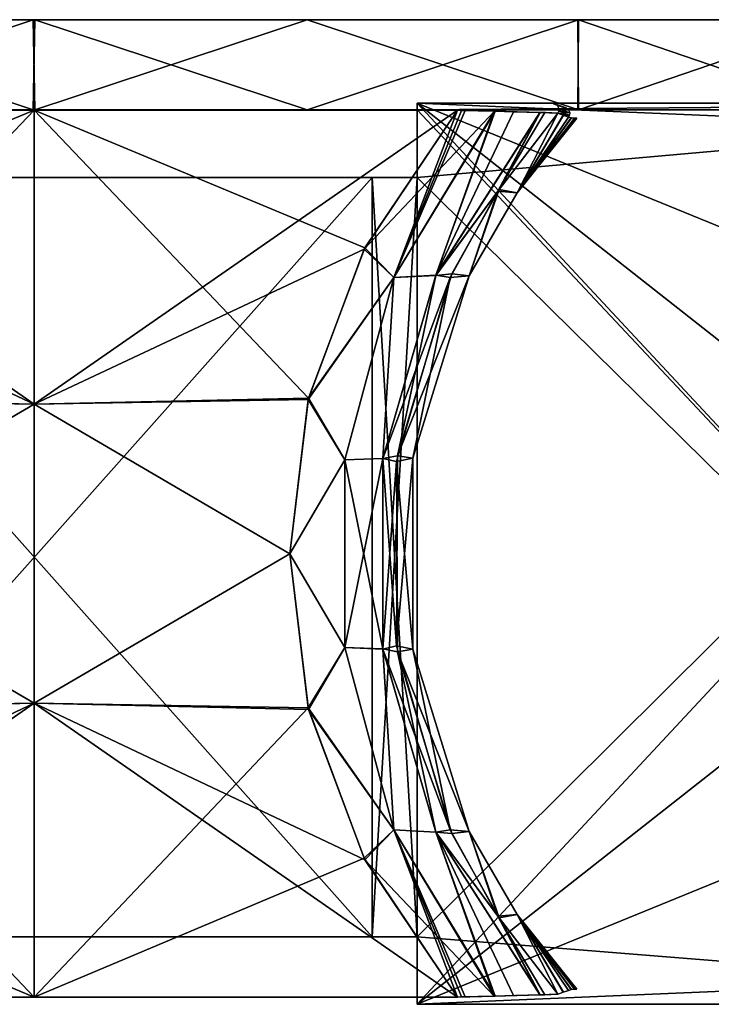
# Model space of a CAD drawing. Header units: millimetres. Extents: x -214 to 214, y -69 to 583.
# Tile 10 of 93: x -1 to 30, y -40 to 4. Entities that reach past the tile are written whole.
import ezdxf

# ---------------------------------------------------------------- set-up
doc = ezdxf.new("R2010")
doc.units = ezdxf.units.MM
doc.header["$LTSCALE"] = 62.021132
for name, color, linetype in [('1', 7, 'CONTINUOUS'), ('11', 7, 'CONTINUOUS'), ('12', 7, 'CONTINUOUS'), ('2', 7, 'CONTINUOUS'), ('20', 7, 'CONTINUOUS'), ('21', 7, 'CONTINUOUS'), ('22', 7, 'CONTINUOUS'), ('23', 7, 'CONTINUOUS'), ('24', 7, 'CONTINUOUS'), ('25', 7, 'CONTINUOUS'), ('26', 7, 'CONTINUOUS'), ('3', 7, 'CONTINUOUS'), ('4', 7, 'CONTINUOUS')]:
    doc.layers.add(name, color=color, linetype=linetype)

msp = doc.modelspace()

# ---------------------------------------------------------------- linework, layer by layer
at = {"layer": '1', "color": 7, "linetype": 'Continuous'}
for points in [[(-107.813, 0, -12.187), (108.5, 0), (-108.5, 0), (-107.813, 0, -12.187)], [(-108.5, 0), (108.5, 0), (107.813, 0, 12.187), (-108.5, 0)], [(-107.816, 0, 12.162), (-108.5, 0), (107.813, 0, 12.187), (-107.816, 0, 12.162)], [(-105.774, 0, 24.162), (-107.816, 0, 12.162), (107.813, 0, 12.187), (-105.774, 0, 24.162)], [(107.816, 0, -12.162), (108.5, 0), (-107.813, 0, -12.187), (107.816, 0, -12.162)], [(105.774, 0, -24.162), (107.816, 0, -12.162), (-107.813, 0, -12.187), (105.774, 0, -24.162)], [(-105.763, 0, -24.213), (105.774, 0, -24.162), (-107.813, 0, -12.187), (-105.763, 0, -24.213)], [(-97.752, 0, 47.083), (-105.774, 0, 24.162), (102.377, 0, 35.93), (-97.752, 0, 47.083)], [(102.377, 0, 35.93), (-105.774, 0, 24.162), (105.763, 0, 24.213), (102.377, 0, 35.93)], [(105.763, 0, 24.213), (-105.774, 0, 24.162), (107.813, 0, 12.187), (105.763, 0, 24.213)], [(-102.377, 0, -35.93), (105.774, 0, -24.162), (-105.763, 0, -24.213), (-102.377, 0, -35.93)], [(97.752, 0, -47.083), (105.774, 0, -24.162), (-102.377, 0, -35.93), (97.752, 0, -47.083)], [(-97.71, 0, -47.171), (97.752, 0, -47.083), (-102.377, 0, -35.93), (-97.71, 0, -47.171)], [(-84.833, 0, 67.643), (-97.752, 0, 47.083), (97.71, 0, 47.171), (-84.833, 0, 67.643)], [(97.71, 0, 47.171), (-97.752, 0, 47.083), (102.377, 0, 35.93), (97.71, 0, 47.171)], [(84.833, 0, -67.643), (97.752, 0, -47.083), (-97.71, 0, -47.171), (84.833, 0, -67.643)], [(-84.773, 0, -67.718), (84.833, 0, -67.643), (-97.71, 0, -47.171), (-84.773, 0, -67.718)], [(-76.72, 0, 76.721), (-84.833, 0, 67.643), (84.773, 0, 67.718), (-76.72, 0, 76.721)], [(84.773, 0, 67.718), (-84.833, 0, 67.643), (97.71, 0, 47.171), (84.773, 0, 67.718)], [(76.72, 0, -76.721), (84.833, 0, -67.643), (-84.773, 0, -67.718), (76.72, 0, -76.721)], [(-67.603, 0, -84.864), (76.72, 0, -76.721), (-84.773, 0, -67.718), (-67.603, 0, -84.864)], [(-67.649, 0, 84.827), (-76.72, 0, 76.721), (67.603, 0, 84.864), (-67.649, 0, 84.827)], [(67.603, 0, 84.864), (-76.72, 0, 76.721), (84.773, 0, 67.718), (67.603, 0, 84.864)], [(-47.096, 0, 97.745), (-67.649, 0, 84.827), (67.603, 0, 84.864), (-47.096, 0, 97.745)], [(67.649, 0, -84.827), (76.72, 0, -76.721), (-67.603, 0, -84.864), (67.649, 0, -84.827)], [(47.096, 0, -97.745), (67.649, 0, -84.827), (-67.603, 0, -84.864), (47.096, 0, -97.745)], [(-47.082, 0, -97.752), (47.096, 0, -97.745), (-67.603, 0, -84.864), (-47.082, 0, -97.752)], [(-35.845, 0, 102.408), (-47.096, 0, 97.745), (47.082, 0, 97.752), (-35.845, 0, 102.408)], [(47.082, 0, 97.752), (-47.096, 0, 97.745), (67.603, 0, 84.864), (47.082, 0, 97.752)], [(35.845, 0, -102.408), (47.096, 0, -97.745), (-47.082, 0, -97.752), (35.845, 0, -102.408)], [(-24.165, 0, -105.774), (35.845, 0, -102.408), (-47.082, 0, -97.752), (-24.165, 0, -105.774)], [(-24.127, 0, 105.783), (-35.845, 0, 102.408), (24.165, 0, 105.774), (-24.127, 0, 105.783)], [(24.165, 0, 105.774), (-35.845, 0, 102.408), (47.082, 0, 97.752), (24.165, 0, 105.774)], [(24.127, 0, -105.783), (35.845, 0, -102.408), (-24.165, 0, -105.774), (24.127, 0, -105.783)], [(-0.035, 0, -108.499), (24.127, 0, -105.783), (-24.165, 0, -105.774), (-0.035, 0, -108.499)], [(-12.116, 0, 107.821), (-24.127, 0, 105.783), (0.035, 0, 108.499), (-12.116, 0, 107.821)], [(0.035, 0, 108.499), (-24.127, 0, 105.783), (24.165, 0, 105.774), (0.035, 0, 108.499)], [(12.116, 0, -107.821), (24.127, 0, -105.783), (-0.035, 0, -108.499), (12.116, 0, -107.821)]]:
    msp.add_3dface(points, dxfattribs=at)
at = {"layer": '11', "color": 7, "linetype": 'Continuous'}
for points in [[(17, -39.7, -82.75), (17, -36.7, -82.75), (54.25, 0.3, -82.75), (17, -39.7, -82.75)], [(54.25, 0.3, -82.75), (17, -36.7, -82.75), (17, -3, -82.75), (54.25, 0.3, -82.75)], [(50.464, -13.37, -82.75), (17, -39.7, -82.75), (54.25, 0.3, -82.75), (50.464, -13.37, -82.75)], [(17, 0.3, -82.75), (54.25, 0.3, -82.75), (17, 0, -82.75), (17, 0.3, -82.75)], [(17, 0, -82.75), (54.25, 0.3, -82.75), (17, -3, -82.75), (17, 0, -82.75)], [(15, -36.7, -82.75), (-15, -36.7, -82.75), (15, -3, -82.75), (15, -36.7, -82.75)], [(15, -3, -82.75), (-15, -36.7, -82.75), (-15, -3, -82.75), (15, -3, -82.75)], [(17, -36.7, -82.75), (15, -36.7, -82.75), (17, -3, -82.75), (17, -36.7, -82.75)], [(17, -3, -82.75), (15, -36.7, -82.75), (15, -3, -82.75), (17, -3, -82.75)], [(50.464, -26.03, -82.75), (17, -39.7, -82.75), (50.464, -13.37, -82.75), (50.464, -26.03, -82.75)], [(54.25, -38.107, -82.75), (17, -39.7, -82.75), (50.464, -26.03, -82.75), (54.25, -38.107, -82.75)], [(54.25, -39.7, -82.75), (17, -39.7, -82.75), (54.25, -38.107, -82.75), (54.25, -39.7, -82.75)]]:
    msp.add_3dface(points, dxfattribs=at)
at = {"layer": '12', "color": 7, "linetype": 'Continuous'}
for points in [[(17, 0.3, 82.75), (17, 0, 82.75), (54.25, -39.7, 82.75), (17, 0.3, 82.75)], [(54.25, 0.3, 82.75), (17, 0.3, 82.75), (54.25, -1.293, 82.75), (54.25, 0.3, 82.75)], [(54.25, -1.293, 82.75), (17, 0.3, 82.75), (50.464, -13.37, 82.75), (54.25, -1.293, 82.75)], [(50.464, -13.37, 82.75), (17, 0.3, 82.75), (50.464, -26.03, 82.75), (50.464, -13.37, 82.75)], [(50.464, -26.03, 82.75), (17, 0.3, 82.75), (54.25, -39.7, 82.75), (50.464, -26.03, 82.75)], [(17, 0, 82.75), (17, -3, 82.75), (54.25, -39.7, 82.75), (17, 0, 82.75)], [(15, -3, 82.75), (-15, -3, 82.75), (15, -36.7, 82.75), (15, -3, 82.75)], [(15, -36.7, 82.75), (-15, -3, 82.75), (-15, -36.7, 82.75), (15, -36.7, 82.75)], [(17, -3, 82.75), (15, -3, 82.75), (17, -36.7, 82.75), (17, -3, 82.75)], [(17, -36.7, 82.75), (15, -3, 82.75), (15, -36.7, 82.75), (17, -36.7, 82.75)], [(54.25, -39.7, 82.75), (17, -3, 82.75), (17, -36.7, 82.75), (54.25, -39.7, 82.75)], [(17, -39.7, 82.75), (54.25, -39.7, 82.75), (17, -36.7, 82.75), (17, -39.7, 82.75)]]:
    msp.add_3dface(points, dxfattribs=at)
at = {"layer": '2', "color": 7, "linetype": 'Continuous'}
for points in [[(-0.035, 0, -108.499), (-24.165, 0, -105.774), (-12.116, 4, -107.821), (-0.035, 0, -108.499)], [(0.035, 4, -108.499), (-0.035, 0, -108.499), (-12.116, 4, -107.821), (0.035, 4, -108.499)], [(12.116, 0, -107.821), (-0.035, 0, -108.499), (0.035, 4, -108.499), (12.116, 0, -107.821)], [(24.165, 4, -105.774), (12.116, 0, -107.821), (0.035, 4, -108.499), (24.165, 4, -105.774)], [(24.127, 0, -105.783), (12.116, 0, -107.821), (24.165, 4, -105.774), (24.127, 0, -105.783)], [(35.845, 0, -102.408), (24.127, 0, -105.783), (24.165, 4, -105.774), (35.845, 0, -102.408)], [(47.082, 4, -97.752), (35.845, 0, -102.408), (24.165, 4, -105.774), (47.082, 4, -97.752)]]:
    msp.add_3dface(points, dxfattribs=at)
at = {"layer": '20', "color": 7, "linetype": 'Continuous'}
for points in [[(-14.651, -6.186, -103.957), (-18.8, -0.021, -104.711), (0, -13.071, -104.05), (-14.651, -6.186, -103.957)], [(0, -13.071, -104.05), (-18.8, -0.021, -104.711), (0, -0.021, -106.384), (0, -13.071, -104.05)], [(0, -13.071, -104.05), (0, -0.021, -106.384), (12.187, -12.791, -103.36), (0, -13.071, -104.05)], [(0, -0.021, -106.384), (18.8, -0.021, -104.711), (14.684, -6.122, -103.964), (0, -0.021, -106.384)], [(12.187, -12.791, -103.36), (0, -0.021, -106.384), (14.684, -6.122, -103.964), (12.187, -12.791, -103.36)], [(-12.169, -12.862, -103.355), (-14.651, -6.186, -103.957), (0, -13.071, -104.05), (-12.169, -12.862, -103.355)], [(-11.355, -19.7, -103.134), (-12.169, -12.862, -103.355), (0, -13.071, -104.05), (-11.355, -19.7, -103.134)], [(0, -26.329, -104.05), (-11.355, -19.7, -103.134), (0, -13.071, -104.05), (0, -26.329, -104.05)], [(11.355, -19.7, -103.134), (0, -13.071, -104.05), (12.187, -12.791, -103.36), (11.355, -19.7, -103.134)], [(0, -26.329, -104.05), (0, -13.071, -104.05), (11.355, -19.7, -103.134), (0, -26.329, -104.05)], [(-12.171, -26.545, -103.356), (-11.355, -19.7, -103.134), (0, -26.329, -104.05), (-12.171, -26.545, -103.356)], [(12.188, -26.614, -103.36), (0, -26.329, -104.05), (11.355, -19.7, -103.134), (12.188, -26.614, -103.36)], [(-14.654, -33.22, -103.958), (-12.171, -26.545, -103.356), (0, -39.379, -106.384), (-14.654, -33.22, -103.958)], [(0, -39.379, -106.384), (-12.171, -26.545, -103.356), (0, -26.329, -104.05), (0, -39.379, -106.384)], [(0, -39.379, -106.384), (0, -26.329, -104.05), (18.8, -39.379, -104.711), (0, -39.379, -106.384)], [(18.8, -39.379, -104.711), (0, -26.329, -104.05), (14.686, -33.282, -103.965), (18.8, -39.379, -104.711)], [(14.686, -33.282, -103.965), (0, -26.329, -104.05), (12.188, -26.614, -103.36), (14.686, -33.282, -103.965)], [(-18.8, -39.379, -104.711), (-14.654, -33.22, -103.958), (0, -39.379, -106.384), (-18.8, -39.379, -104.711)]]:
    msp.add_3dface(points, dxfattribs=at)
at = {"layer": '21', "color": 7, "linetype": 'Continuous'}
for points in [[(14.684, -6.122, -103.964), (18.8, -0.021, -104.711), (15.975, -7.441, -103.186), (14.684, -6.122, -103.964)], [(15.975, -7.441, -103.186), (18.8, -0.021, -104.711), (18.967, -0.026, -104.677), (15.975, -7.441, -103.186)], [(19.133, -0.03, -104.64), (15.975, -7.441, -103.186), (18.967, -0.026, -104.677), (19.133, -0.03, -104.64)], [(20.468, -0.064, -104.171), (15.975, -7.441, -103.186), (19.133, -0.03, -104.64), (20.468, -0.064, -104.171)], [(20.468, -0.064, -104.171), (17.833, -7.341, -101.499), (15.975, -7.441, -103.186), (20.468, -0.064, -104.171)], [(21.285, -0.084, -103.7), (17.833, -7.341, -101.499), (20.468, -0.064, -104.171), (21.285, -0.084, -103.7)], [(22.452, -0.117, -102.585), (17.833, -7.341, -101.499), (21.285, -0.084, -103.7), (22.452, -0.117, -102.585)], [(17.833, -7.341, -101.499), (22.452, -0.117, -102.585), (20.582, -3.616, -99.886), (17.833, -7.341, -101.499)], [(22.452, -0.117, -102.585), (22.672, -0.122, -102.261), (20.582, -3.616, -99.886), (22.452, -0.117, -102.585)], [(22.672, -0.122, -102.261), (23.242, -0.151, -100.433), (20.582, -3.616, -99.886), (22.672, -0.122, -102.261)], [(18.472, -7.439, -99.301), (17.833, -7.341, -101.499), (20.582, -3.616, -99.886), (18.472, -7.439, -99.301)], [(12.187, -12.791, -103.36), (14.684, -6.122, -103.964), (15.975, -7.441, -103.186), (12.187, -12.791, -103.36)], [(15.48, -15.469, -100.7), (17.833, -7.341, -101.499), (18.472, -7.439, -99.301), (15.48, -15.469, -100.7)], [(17.833, -7.341, -101.499), (15.48, -15.469, -100.7), (15.975, -7.441, -103.186), (17.833, -7.341, -101.499)], [(12.187, -12.791, -103.36), (15.975, -7.441, -103.186), (13.793, -15.532, -102.465), (12.187, -12.791, -103.36)], [(15.975, -7.441, -103.186), (15.48, -15.469, -100.7), (13.793, -15.532, -102.465), (15.975, -7.441, -103.186)], [(16.088, -15.612, -98.489), (15.48, -15.469, -100.7), (18.472, -7.439, -99.301), (16.088, -15.612, -98.489)], [(11.355, -19.7, -103.134), (12.187, -12.791, -103.36), (13.793, -15.532, -102.465), (11.355, -19.7, -103.134)], [(11.355, -19.7, -103.134), (13.793, -15.532, -102.465), (13.793, -23.865, -102.465), (11.355, -19.7, -103.134)], [(15.48, -15.469, -100.7), (15.479, -23.924, -100.7), (13.793, -15.532, -102.465), (15.48, -15.469, -100.7)], [(13.793, -15.532, -102.465), (15.479, -23.924, -100.7), (13.793, -23.865, -102.465), (13.793, -15.532, -102.465)], [(15.479, -23.924, -100.7), (15.48, -15.469, -100.7), (16.088, -15.612, -98.489), (15.479, -23.924, -100.7)], [(16.126, -24.05, -98.503), (15.479, -23.924, -100.7), (16.088, -15.612, -98.489), (16.126, -24.05, -98.503)], [(12.188, -26.614, -103.36), (11.355, -19.7, -103.134), (13.793, -23.865, -102.465), (12.188, -26.614, -103.36)], [(12.188, -26.614, -103.36), (13.793, -23.865, -102.465), (15.973, -31.956, -103.186), (12.188, -26.614, -103.36)], [(13.793, -23.865, -102.465), (15.479, -23.924, -100.7), (15.973, -31.956, -103.186), (13.793, -23.865, -102.465)], [(17.83, -32.053, -101.498), (15.479, -23.924, -100.7), (16.126, -24.05, -98.503), (17.83, -32.053, -101.498)], [(15.479, -23.924, -100.7), (17.83, -32.053, -101.498), (15.973, -31.956, -103.186), (15.479, -23.924, -100.7)], [(18.547, -32.122, -99.324), (17.83, -32.053, -101.498), (16.126, -24.05, -98.503), (18.547, -32.122, -99.324)], [(14.686, -33.282, -103.965), (12.188, -26.614, -103.36), (15.973, -31.956, -103.186), (14.686, -33.282, -103.965)], [(14.686, -33.282, -103.965), (15.973, -31.956, -103.186), (20.428, -39.337, -104.19), (14.686, -33.282, -103.965)], [(15.973, -31.956, -103.186), (17.83, -32.053, -101.498), (20.428, -39.337, -104.19), (15.973, -31.956, -103.186)], [(22.455, -39.283, -102.58), (17.83, -32.053, -101.498), (20.636, -35.867, -99.899), (22.455, -39.283, -102.58)], [(17.83, -32.053, -101.498), (22.455, -39.283, -102.58), (20.428, -39.337, -104.19), (17.83, -32.053, -101.498)], [(20.636, -35.867, -99.899), (17.83, -32.053, -101.498), (18.547, -32.122, -99.324), (20.636, -35.867, -99.899)], [(18.8, -39.379, -104.711), (14.686, -33.282, -103.965), (20.428, -39.337, -104.19), (18.8, -39.379, -104.711)], [(23.242, -39.249, -100.433), (22.455, -39.283, -102.58), (20.636, -35.867, -99.899), (23.242, -39.249, -100.433)], [(20.428, -39.337, -104.19), (22.455, -39.283, -102.58), (21.364, -39.313, -103.643), (20.428, -39.337, -104.19)], [(22.717, -39.276, -102.185), (22.455, -39.283, -102.58), (23.242, -39.249, -100.433), (22.717, -39.276, -102.185)], [(18.8, -39.379, -104.711), (20.428, -39.337, -104.19), (18.967, -39.374, -104.677), (18.8, -39.379, -104.711)], [(18.967, -39.374, -104.677), (20.428, -39.337, -104.19), (19.133, -39.37, -104.64), (18.967, -39.374, -104.677)]]:
    msp.add_3dface(points, dxfattribs=at)
at = {"layer": '22', "color": 7, "linetype": 'Continuous'}
for points in [[(23.289, 0.179, -94.971), (23.616, 0.085, -89.758), (23.05, 0.267, -100.418), (23.289, 0.179, -94.971)], [(23.05, 0.267, -100.418), (23.616, 0.085, -89.758), (23.146, 0.251, -100.422), (23.05, 0.267, -100.418)], [(23.146, 0.251, -100.422), (23.616, 0.085, -89.758), (23.227, 0.2, -100.427), (23.146, 0.251, -100.422)], [(23.616, 0.085, -89.758), (23.702, 0.034, -89.763), (23.227, 0.2, -100.427), (23.616, 0.085, -89.758)], [(23.227, 0.2, -100.427), (23.702, 0.034, -89.763), (23.306, 0.028, -100.433), (23.227, 0.2, -100.427)], [(23.519, 0.099, -89.754), (23.616, 0.085, -89.758), (23.289, 0.179, -94.971), (23.519, 0.099, -89.754)], [(23.306, 0.028, -100.433), (23.783, -0.141, -89.769), (23.292, -0.067, -100.434), (23.306, 0.028, -100.433)], [(23.702, 0.034, -89.763), (23.783, -0.141, -89.769), (23.306, 0.028, -100.433), (23.702, 0.034, -89.763)], [(23.768, -0.237, -89.77), (23.242, -0.151, -100.433), (23.292, -0.067, -100.434), (23.768, -0.237, -89.77)], [(23.242, -0.151, -100.433), (23.768, -0.237, -89.77), (23.484, -0.239, -94.966), (23.242, -0.151, -100.433)], [(23.783, -0.141, -89.769), (23.768, -0.237, -89.77), (23.292, -0.067, -100.434), (23.783, -0.141, -89.769)], [(23.768, -0.237, -89.77), (23.718, -0.32, -89.769), (23.484, -0.239, -94.966), (23.768, -0.237, -89.77)]]:
    msp.add_3dface(points, dxfattribs=at)
at = {"layer": '23', "color": 7, "linetype": 'Continuous'}
for points in [[(20.582, -3.616, -99.886), (23.242, -0.151, -100.433), (21.435, -3.689, -82.75), (20.582, -3.616, -99.886)], [(23.242, -0.151, -100.433), (23.484, -0.239, -94.966), (21.435, -3.689, -82.75), (23.242, -0.151, -100.433)], [(23.484, -0.239, -94.966), (23.718, -0.32, -89.769), (21.435, -3.689, -82.75), (23.484, -0.239, -94.966)], [(23.718, -0.32, -89.769), (23.848, -0.352, -87.059), (21.435, -3.689, -82.75), (23.718, -0.32, -89.769)], [(23.848, -0.352, -87.059), (23.99, -0.366, -84.474), (21.435, -3.689, -82.75), (23.848, -0.352, -87.059)], [(24.041, -0.366, -83.612), (24.092, -0.367, -82.75), (21.435, -3.689, -82.75), (24.041, -0.366, -83.612)], [(23.99, -0.366, -84.474), (24.041, -0.366, -83.612), (21.435, -3.689, -82.75), (23.99, -0.366, -84.474)], [(18.472, -7.439, -99.301), (20.582, -3.616, -99.886), (19.306, -7.368, -82.75), (18.472, -7.439, -99.301)], [(19.306, -7.368, -82.75), (20.582, -3.616, -99.886), (21.435, -3.689, -82.75), (19.306, -7.368, -82.75)], [(16.804, -15.464, -82.75), (18.472, -7.439, -99.301), (19.306, -7.368, -82.75), (16.804, -15.464, -82.75)], [(16.088, -15.612, -98.489), (18.472, -7.439, -99.301), (16.804, -15.464, -82.75), (16.088, -15.612, -98.489)], [(16.804, -23.936, -82.75), (16.088, -15.612, -98.489), (16.804, -15.464, -82.75), (16.804, -23.936, -82.75)], [(16.126, -24.05, -98.503), (16.088, -15.612, -98.489), (16.804, -23.936, -82.75), (16.126, -24.05, -98.503)], [(19.306, -32.031, -82.75), (16.126, -24.05, -98.503), (16.804, -23.936, -82.75), (19.306, -32.031, -82.75)], [(18.547, -32.122, -99.324), (16.126, -24.05, -98.503), (19.306, -32.031, -82.75), (18.547, -32.122, -99.324)], [(20.636, -35.867, -99.899), (18.547, -32.122, -99.324), (19.306, -32.031, -82.75), (20.636, -35.867, -99.899)], [(21.435, -35.711, -82.75), (20.636, -35.867, -99.899), (19.306, -32.031, -82.75), (21.435, -35.711, -82.75)], [(23.242, -39.249, -100.433), (20.636, -35.867, -99.899), (21.435, -35.711, -82.75), (23.242, -39.249, -100.433)], [(23.496, -39.157, -94.698), (23.242, -39.249, -100.433), (21.435, -35.711, -82.75), (23.496, -39.157, -94.698)], [(23.718, -39.08, -89.769), (23.496, -39.157, -94.698), (21.435, -35.711, -82.75), (23.718, -39.08, -89.769)], [(23.848, -39.048, -87.058), (23.718, -39.08, -89.769), (21.435, -35.711, -82.75), (23.848, -39.048, -87.058)], [(23.99, -39.034, -84.474), (23.848, -39.048, -87.058), (21.435, -35.711, -82.75), (23.99, -39.034, -84.474)], [(24.041, -39.034, -83.612), (23.99, -39.034, -84.474), (21.435, -35.711, -82.75), (24.041, -39.034, -83.612)], [(24.092, -39.033, -82.75), (24.041, -39.034, -83.612), (21.435, -35.711, -82.75), (24.092, -39.033, -82.75)]]:
    msp.add_3dface(points, dxfattribs=at)
at = {"layer": '24', "color": 7, "linetype": 'Continuous'}
for points in [[(21.435, -3.689, 82.75), (23.242, -0.151, 100.433), (20.636, -3.533, 99.899), (21.435, -3.689, 82.75)], [(23.496, -0.243, 94.698), (23.242, -0.151, 100.433), (21.435, -3.689, 82.75), (23.496, -0.243, 94.698)], [(23.718, -0.32, 89.769), (23.496, -0.243, 94.698), (21.435, -3.689, 82.75), (23.718, -0.32, 89.769)], [(23.839, -0.351, 87.234), (23.718, -0.32, 89.769), (21.435, -3.689, 82.75), (23.839, -0.351, 87.234)], [(23.99, -0.366, 84.474), (23.839, -0.351, 87.234), (21.435, -3.689, 82.75), (23.99, -0.366, 84.474)], [(24.041, -0.366, 83.612), (23.99, -0.366, 84.474), (21.435, -3.689, 82.75), (24.041, -0.366, 83.612)], [(24.092, -0.367, 82.75), (24.041, -0.366, 83.612), (21.435, -3.689, 82.75), (24.092, -0.367, 82.75)], [(18.547, -7.278, 99.324), (19.306, -7.369, 82.75), (20.636, -3.533, 99.899), (18.547, -7.278, 99.324)], [(19.306, -7.369, 82.75), (21.435, -3.689, 82.75), (20.636, -3.533, 99.899), (19.306, -7.369, 82.75)], [(16.126, -15.35, 98.503), (19.306, -7.369, 82.75), (18.547, -7.278, 99.324), (16.126, -15.35, 98.503)], [(16.804, -15.464, 82.75), (19.306, -7.369, 82.75), (16.126, -15.35, 98.503), (16.804, -15.464, 82.75)], [(16.088, -23.788, 98.489), (16.804, -15.464, 82.75), (16.126, -15.35, 98.503), (16.088, -23.788, 98.489)], [(16.804, -23.936, 82.75), (16.804, -15.464, 82.75), (16.088, -23.788, 98.489), (16.804, -23.936, 82.75)], [(18.472, -31.961, 99.301), (16.804, -23.936, 82.75), (16.088, -23.788, 98.489), (18.472, -31.961, 99.301)], [(19.306, -32.032, 82.75), (16.804, -23.936, 82.75), (18.472, -31.961, 99.301), (19.306, -32.032, 82.75)], [(20.582, -35.784, 99.886), (19.306, -32.032, 82.75), (18.472, -31.961, 99.301), (20.582, -35.784, 99.886)], [(21.435, -35.711, 82.75), (19.306, -32.032, 82.75), (20.582, -35.784, 99.886), (21.435, -35.711, 82.75)], [(23.242, -39.249, 100.433), (21.435, -35.711, 82.75), (20.582, -35.784, 99.886), (23.242, -39.249, 100.433)], [(24.092, -39.033, 82.75), (21.435, -35.711, 82.75), (24.041, -39.034, 83.612), (24.092, -39.033, 82.75)], [(24.041, -39.034, 83.612), (21.435, -35.711, 82.75), (23.99, -39.034, 84.474), (24.041, -39.034, 83.612)], [(23.99, -39.034, 84.474), (21.435, -35.711, 82.75), (23.84, -39.049, 87.229), (23.99, -39.034, 84.474)], [(23.84, -39.049, 87.229), (21.435, -35.711, 82.75), (23.718, -39.08, 89.769), (23.84, -39.049, 87.229)], [(23.718, -39.08, 89.769), (21.435, -35.711, 82.75), (23.484, -39.161, 94.966), (23.718, -39.08, 89.769)], [(23.484, -39.161, 94.966), (21.435, -35.711, 82.75), (23.242, -39.249, 100.433), (23.484, -39.161, 94.966)]]:
    msp.add_3dface(points, dxfattribs=at)
at = {"layer": '25', "color": 7, "linetype": 'Continuous'}
for points in [[(20.429, -0.063, 104.19), (18.8, -0.021, 104.711), (14.651, -6.186, 103.957), (20.429, -0.063, 104.19)], [(15.973, -7.444, 103.186), (20.429, -0.063, 104.19), (14.651, -6.186, 103.957), (15.973, -7.444, 103.186)], [(20.429, -0.063, 104.19), (15.973, -7.444, 103.186), (17.83, -7.347, 101.498), (20.429, -0.063, 104.19)], [(20.429, -0.063, 104.19), (17.83, -7.347, 101.498), (22.455, -0.117, 102.581), (20.429, -0.063, 104.19)], [(17.83, -7.347, 101.498), (20.636, -3.533, 99.899), (22.455, -0.117, 102.581), (17.83, -7.347, 101.498)], [(18.967, -0.026, 104.677), (18.8, -0.021, 104.711), (20.429, -0.063, 104.19), (18.967, -0.026, 104.677)], [(19.133, -0.03, 104.64), (18.967, -0.026, 104.677), (20.429, -0.063, 104.19), (19.133, -0.03, 104.64)], [(20.429, -0.063, 104.19), (22.455, -0.117, 102.581), (21.364, -0.087, 103.643), (20.429, -0.063, 104.19)], [(20.636, -3.533, 99.899), (23.242, -0.151, 100.433), (22.455, -0.117, 102.581), (20.636, -3.533, 99.899)], [(22.455, -0.117, 102.581), (23.242, -0.151, 100.433), (22.717, -0.124, 102.185), (22.455, -0.117, 102.581)], [(18.547, -7.278, 99.324), (20.636, -3.533, 99.899), (17.83, -7.347, 101.498), (18.547, -7.278, 99.324)], [(12.169, -12.862, 103.355), (15.973, -7.444, 103.186), (14.651, -6.186, 103.957), (12.169, -12.862, 103.355)], [(15.479, -15.476, 100.7), (16.126, -15.35, 98.503), (17.83, -7.347, 101.498), (15.479, -15.476, 100.7)], [(15.973, -7.444, 103.186), (15.479, -15.476, 100.7), (17.83, -7.347, 101.498), (15.973, -7.444, 103.186)], [(16.126, -15.35, 98.503), (18.547, -7.278, 99.324), (17.83, -7.347, 101.498), (16.126, -15.35, 98.503)], [(13.793, -15.535, 102.465), (15.973, -7.444, 103.186), (12.169, -12.862, 103.355), (13.793, -15.535, 102.465)], [(15.973, -7.444, 103.186), (13.793, -15.535, 102.465), (15.479, -15.476, 100.7), (15.973, -7.444, 103.186)], [(11.355, -19.7, 103.134), (13.793, -15.535, 102.465), (12.169, -12.862, 103.355), (11.355, -19.7, 103.134)], [(13.793, -23.868, 102.465), (13.793, -15.535, 102.465), (11.355, -19.7, 103.134), (13.793, -23.868, 102.465)], [(13.793, -15.535, 102.465), (13.793, -23.868, 102.465), (15.479, -15.476, 100.7), (13.793, -15.535, 102.465)], [(13.793, -23.868, 102.465), (15.48, -23.931, 100.7), (15.479, -15.476, 100.7), (13.793, -23.868, 102.465)], [(16.088, -23.788, 98.489), (16.126, -15.35, 98.503), (15.479, -15.476, 100.7), (16.088, -23.788, 98.489)], [(15.48, -23.931, 100.7), (16.088, -23.788, 98.489), (15.479, -15.476, 100.7), (15.48, -23.931, 100.7)], [(12.171, -26.545, 103.356), (13.793, -23.868, 102.465), (11.355, -19.7, 103.134), (12.171, -26.545, 103.356)], [(15.975, -31.959, 103.186), (13.793, -23.868, 102.465), (12.171, -26.545, 103.356), (15.975, -31.959, 103.186)], [(13.793, -23.868, 102.465), (15.975, -31.959, 103.186), (15.48, -23.931, 100.7), (13.793, -23.868, 102.465)], [(18.472, -31.961, 99.301), (16.088, -23.788, 98.489), (15.48, -23.931, 100.7), (18.472, -31.961, 99.301)], [(17.833, -32.059, 101.499), (18.472, -31.961, 99.301), (15.48, -23.931, 100.7), (17.833, -32.059, 101.499)], [(15.975, -31.959, 103.186), (17.833, -32.059, 101.499), (15.48, -23.931, 100.7), (15.975, -31.959, 103.186)], [(14.654, -33.22, 103.958), (15.975, -31.959, 103.186), (12.171, -26.545, 103.356), (14.654, -33.22, 103.958)], [(18.8, -39.379, 104.711), (15.975, -31.959, 103.186), (14.654, -33.22, 103.958), (18.8, -39.379, 104.711)], [(20.468, -39.336, 104.171), (15.975, -31.959, 103.186), (19.133, -39.37, 104.64), (20.468, -39.336, 104.171)], [(15.975, -31.959, 103.186), (20.468, -39.336, 104.171), (17.833, -32.059, 101.499), (15.975, -31.959, 103.186)], [(19.133, -39.37, 104.64), (15.975, -31.959, 103.186), (18.967, -39.374, 104.677), (19.133, -39.37, 104.64)], [(18.967, -39.374, 104.677), (15.975, -31.959, 103.186), (18.8, -39.379, 104.711), (18.967, -39.374, 104.677)], [(20.582, -35.784, 99.886), (18.472, -31.961, 99.301), (17.833, -32.059, 101.499), (20.582, -35.784, 99.886)], [(22.452, -39.283, 102.585), (20.582, -35.784, 99.886), (17.833, -32.059, 101.499), (22.452, -39.283, 102.585)], [(17.833, -32.059, 101.499), (20.468, -39.336, 104.171), (21.285, -39.316, 103.7), (17.833, -32.059, 101.499)], [(22.452, -39.283, 102.585), (17.833, -32.059, 101.499), (21.285, -39.316, 103.7), (22.452, -39.283, 102.585)], [(23.242, -39.249, 100.433), (20.582, -35.784, 99.886), (22.672, -39.278, 102.261), (23.242, -39.249, 100.433)], [(22.672, -39.278, 102.261), (20.582, -35.784, 99.886), (22.452, -39.283, 102.585), (22.672, -39.278, 102.261)]]:
    msp.add_3dface(points, dxfattribs=at)
at = {"layer": '26', "color": 7, "linetype": 'Continuous'}
for points in [[(0, -0.021, 106.384), (-18.8, -0.021, 104.711), (-14.684, -6.122, 103.964), (0, -0.021, 106.384)], [(-12.187, -12.791, 103.36), (0, -0.021, 106.384), (-14.684, -6.122, 103.964), (-12.187, -12.791, 103.36)], [(0, -13.071, 104.05), (0, -0.021, 106.384), (-12.187, -12.791, 103.36), (0, -13.071, 104.05)], [(14.651, -6.186, 103.957), (18.8, -0.021, 104.711), (0, -13.071, 104.05), (14.651, -6.186, 103.957)], [(0, -13.071, 104.05), (18.8, -0.021, 104.711), (0, -0.021, 106.384), (0, -13.071, 104.05)], [(12.169, -12.862, 103.355), (14.651, -6.186, 103.957), (0, -13.071, 104.05), (12.169, -12.862, 103.355)], [(-11.355, -19.7, 103.134), (0, -13.071, 104.05), (-12.187, -12.791, 103.36), (-11.355, -19.7, 103.134)], [(0, -26.329, 104.05), (0, -13.071, 104.05), (-11.355, -19.7, 103.134), (0, -26.329, 104.05)], [(11.355, -19.7, 103.134), (12.169, -12.862, 103.355), (0, -13.071, 104.05), (11.355, -19.7, 103.134)], [(0, -26.329, 104.05), (11.355, -19.7, 103.134), (0, -13.071, 104.05), (0, -26.329, 104.05)], [(-12.188, -26.614, 103.36), (0, -26.329, 104.05), (-11.355, -19.7, 103.134), (-12.188, -26.614, 103.36)], [(12.171, -26.545, 103.356), (11.355, -19.7, 103.134), (0, -26.329, 104.05), (12.171, -26.545, 103.356)], [(0, -39.379, 106.384), (0, -26.329, 104.05), (-18.8, -39.379, 104.711), (0, -39.379, 106.384)], [(-18.8, -39.379, 104.711), (0, -26.329, 104.05), (-14.686, -33.282, 103.965), (-18.8, -39.379, 104.711)], [(-14.686, -33.282, 103.965), (0, -26.329, 104.05), (-12.188, -26.614, 103.36), (-14.686, -33.282, 103.965)], [(0, -39.379, 106.384), (12.171, -26.545, 103.356), (0, -26.329, 104.05), (0, -39.379, 106.384)], [(14.654, -33.22, 103.958), (12.171, -26.545, 103.356), (0, -39.379, 106.384), (14.654, -33.22, 103.958)], [(18.8, -39.379, 104.711), (14.654, -33.22, 103.958), (0, -39.379, 106.384), (18.8, -39.379, 104.711)]]:
    msp.add_3dface(points, dxfattribs=at)
at = {"layer": '3', "color": 7, "linetype": 'Continuous'}
for points in [[(-24.165, 4, 105.774), (-12.116, 0, 107.821), (-0.035, 4, 108.499), (-24.165, 4, 105.774)], [(-12.116, 0, 107.821), (0.035, 0, 108.499), (-0.035, 4, 108.499), (-12.116, 0, 107.821)], [(-0.035, 4, 108.499), (0.035, 0, 108.499), (12.116, 4, 107.821), (-0.035, 4, 108.499)], [(0.035, 0, 108.499), (24.165, 0, 105.774), (12.116, 4, 107.821), (0.035, 0, 108.499)], [(12.116, 4, 107.821), (24.165, 0, 105.774), (24.127, 4, 105.783), (12.116, 4, 107.821)], [(24.127, 4, 105.783), (24.165, 0, 105.774), (35.845, 4, 102.408), (24.127, 4, 105.783)], [(24.165, 0, 105.774), (47.082, 0, 97.752), (35.845, 4, 102.408), (24.165, 0, 105.774)]]:
    msp.add_3dface(points, dxfattribs=at)
at = {"layer": '4', "color": 7, "linetype": 'Continuous'}
for points in [[(108.5, 4), (107.813, 4, -12.187), (-108.5, 4), (108.5, 4)], [(108.5, 4), (-108.5, 4), (-107.813, 4, 12.187), (108.5, 4)], [(107.813, 4, -12.187), (-107.816, 4, -12.162), (-108.5, 4), (107.813, 4, -12.187)], [(107.813, 4, -12.187), (-105.774, 4, -24.162), (-107.816, 4, -12.162), (107.813, 4, -12.187)], [(108.5, 4), (-107.813, 4, 12.187), (107.816, 4, 12.162), (108.5, 4)], [(-107.813, 4, 12.187), (-105.763, 4, 24.213), (105.774, 4, 24.162), (-107.813, 4, 12.187)], [(-107.813, 4, 12.187), (105.774, 4, 24.162), (107.816, 4, 12.162), (-107.813, 4, 12.187)], [(107.813, 4, -12.187), (105.763, 4, -24.213), (-105.774, 4, -24.162), (107.813, 4, -12.187)], [(105.763, 4, -24.213), (102.377, 4, -35.93), (-105.774, 4, -24.162), (105.763, 4, -24.213)], [(102.377, 4, -35.93), (-97.752, 4, -47.083), (-105.774, 4, -24.162), (102.377, 4, -35.93)], [(-105.763, 4, 24.213), (-102.377, 4, 35.93), (105.774, 4, 24.162), (-105.763, 4, 24.213)], [(-102.377, 4, 35.93), (-97.71, 4, 47.171), (97.752, 4, 47.083), (-102.377, 4, 35.93)], [(-102.377, 4, 35.93), (97.752, 4, 47.083), (105.774, 4, 24.162), (-102.377, 4, 35.93)], [(102.377, 4, -35.93), (97.71, 4, -47.171), (-97.752, 4, -47.083), (102.377, 4, -35.93)], [(97.71, 4, -47.171), (-84.833, 4, -67.643), (-97.752, 4, -47.083), (97.71, 4, -47.171)], [(-97.71, 4, 47.171), (-84.773, 4, 67.718), (84.833, 4, 67.643), (-97.71, 4, 47.171)], [(-97.71, 4, 47.171), (84.833, 4, 67.643), (97.752, 4, 47.083), (-97.71, 4, 47.171)], [(97.71, 4, -47.171), (84.773, 4, -67.718), (-84.833, 4, -67.643), (97.71, 4, -47.171)], [(84.773, 4, -67.718), (-76.72, 4, -76.721), (-84.833, 4, -67.643), (84.773, 4, -67.718)], [(-84.773, 4, 67.718), (-67.603, 4, 84.864), (76.72, 4, 76.721), (-84.773, 4, 67.718)], [(-84.773, 4, 67.718), (76.72, 4, 76.721), (84.833, 4, 67.643), (-84.773, 4, 67.718)], [(84.773, 4, -67.718), (67.603, 4, -84.864), (-76.72, 4, -76.721), (84.773, 4, -67.718)], [(67.603, 4, -84.864), (-67.649, 4, -84.827), (-76.72, 4, -76.721), (67.603, 4, -84.864)], [(67.603, 4, -84.864), (-47.096, 4, -97.745), (-67.649, 4, -84.827), (67.603, 4, -84.864)], [(-67.603, 4, 84.864), (-47.082, 4, 97.752), (47.096, 4, 97.745), (-67.603, 4, 84.864)], [(-67.603, 4, 84.864), (47.096, 4, 97.745), (67.649, 4, 84.827), (-67.603, 4, 84.864)], [(-67.603, 4, 84.864), (67.649, 4, 84.827), (76.72, 4, 76.721), (-67.603, 4, 84.864)], [(67.603, 4, -84.864), (47.082, 4, -97.752), (-47.096, 4, -97.745), (67.603, 4, -84.864)], [(47.082, 4, -97.752), (-35.845, 4, -102.408), (-47.096, 4, -97.745), (47.082, 4, -97.752)], [(-47.082, 4, 97.752), (-24.165, 4, 105.774), (35.845, 4, 102.408), (-47.082, 4, 97.752)], [(-47.082, 4, 97.752), (35.845, 4, 102.408), (47.096, 4, 97.745), (-47.082, 4, 97.752)], [(47.082, 4, -97.752), (24.165, 4, -105.774), (-35.845, 4, -102.408), (47.082, 4, -97.752)], [(24.165, 4, -105.774), (-24.127, 4, -105.783), (-35.845, 4, -102.408), (24.165, 4, -105.774)], [(-24.165, 4, 105.774), (-0.035, 4, 108.499), (24.127, 4, 105.783), (-24.165, 4, 105.774)], [(-24.165, 4, 105.774), (24.127, 4, 105.783), (35.845, 4, 102.408), (-24.165, 4, 105.774)], [(24.165, 4, -105.774), (0.035, 4, -108.499), (-24.127, 4, -105.783), (24.165, 4, -105.774)], [(0.035, 4, -108.499), (-12.116, 4, -107.821), (-24.127, 4, -105.783), (0.035, 4, -108.499)], [(-0.035, 4, 108.499), (12.116, 4, 107.821), (24.127, 4, 105.783), (-0.035, 4, 108.499)]]:
    msp.add_3dface(points, dxfattribs=at)

doc.saveas('drawing.dxf')
